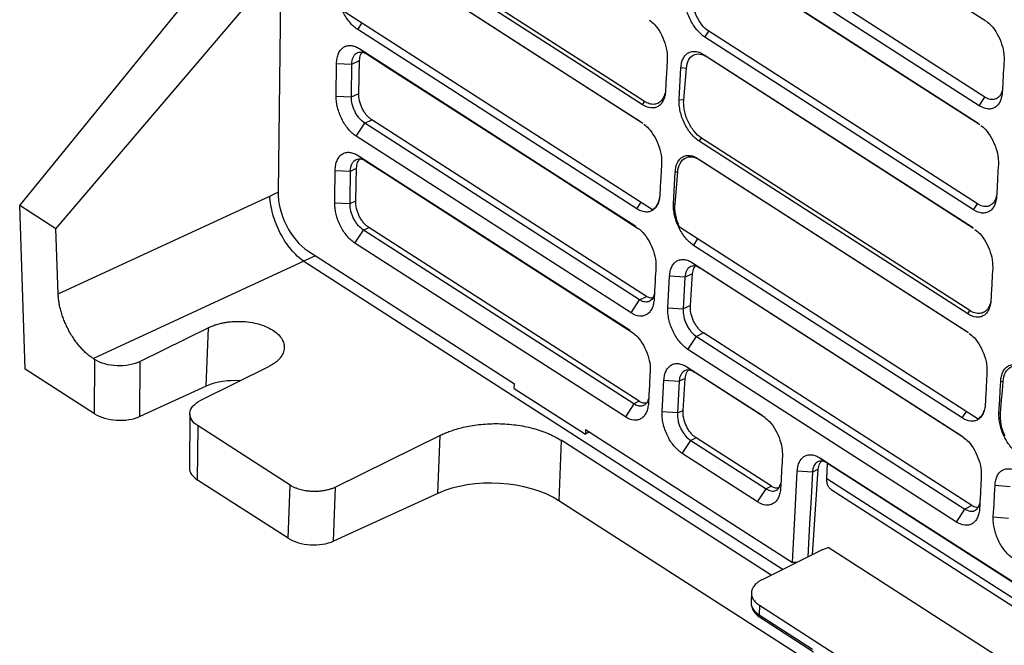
# Model space of a CAD drawing. Header units: millimetres. Extents: x -1111 to 1147, y -743 to 1146.
# Tile 67 of 203: x 641 to 732, y -680 to -622. Entities that reach past the tile are written whole.
import ezdxf

# ---------------------------------------------------------------- set-up
doc = ezdxf.new("R2010")
doc.units = ezdxf.units.MM

msp = doc.modelspace()

# ---------------------------------------------------------------- linework, layer by layer
at = {"color": 7, "linetype": 'Continuous', "lineweight": 25}
for p, q in [((665.162, -603.215), (664.711, -637.676)), ((706.057, -605.87), (730.723, -621.724)), ((730.626, -628.841), (705.579, -612.743)), ((640.613, -638.942), (660.68, -614.283)), ((730.102, -629.643), (705.055, -613.544)), ((704.966, -615.174), (730.013, -631.273)), ((705.389, -615.477), (730.149, -631.391)), ((643.99, -641.112), (664.666, -616.845)), ((670.829, -620.807), (699.645, -639.327)), ((704.525, -623.25), (704.887, -622.697)), ((729.572, -639.348), (704.525, -623.25)), ((729.934, -638.796), (704.887, -622.697)), ((672.326, -624.334), (673.027, -624.836)), ((704.436, -624.88), (729.483, -640.978)), ((704.436, -624.88), (704.721, -625.083)), ((704.721, -625.083), (729.575, -641.058)), ((670.129, -628.738), (670.169, -625.706)), ((670.168, -625.706), (671.593, -625.768)), ((671.553, -628.8), (671.593, -625.768)), ((671.593, -625.768), (672.319, -625.434)), ((672.233, -628.488), (672.319, -625.434)), ((702.123, -629.071), (702.285, -626.117)), ((702.797, -626.156), (702.285, -626.117)), ((702.549, -629.103), (702.797, -626.156)), ((670.129, -628.738), (671.553, -628.8)), ((671.553, -628.8), (672.233, -628.488)), ((730.102, -629.643), (730.626, -628.841)), ((698.688, -629.544), (698.887, -629.24)), ((702.123, -629.071), (702.549, -629.103)), ((672.007, -632.487), (672.801, -631.274)), ((672.801, -631.274), (673.447, -630.954)), ((698.423, -647.742), (672.801, -631.274)), ((699.069, -647.422), (673.447, -630.954)), ((697.629, -648.956), (672.007, -632.487)), ((703.995, -632.955), (704.194, -632.651)), ((729.241, -648.75), (704.194, -632.651)), ((729.043, -649.054), (703.995, -632.955)), ((672.196, -634.296), (672.897, -634.798)), ((671.463, -635.731), (672.036, -635.467)), ((671.95, -638.521), (672.036, -635.467)), ((703.906, -634.585), (728.954, -650.684)), ((703.906, -634.585), (704.052, -634.69)), ((704.052, -634.69), (729.1, -650.789)), ((670.038, -635.668), (671.463, -635.731)), ((701.594, -638.777), (701.755, -635.823)), ((701.733, -638.787), (701.981, -635.84)), ((701.981, -635.84), (701.755, -635.823)), ((644.201, -647.198), (663.947, -638.062)), ((663.947, -638.062), (664.498, -637.807)), ((643.99, -641.112), (640.613, -638.942)), ((641.115, -654.207), (640.613, -638.942)), ((669.999, -638.701), (671.423, -638.763)), ((671.423, -638.763), (671.95, -638.521)), ((701.594, -638.777), (701.733, -638.787)), ((729.572, -639.348), (729.934, -638.796)), ((702.158, -640.943), (729.999, -658.837)), ((644.201, -647.198), (643.99, -641.112)), ((671.876, -642.45), (672.671, -641.236)), ((672.671, -641.236), (673.166, -640.991)), ((697.893, -657.447), (672.671, -641.236)), ((698.389, -657.202), (673.166, -640.991)), ((697.099, -658.661), (671.876, -642.45)), ((728.513, -658.76), (703.466, -642.661)), ((667.491, -643.186), (686.764, -655.574)), ((667.101, -644.151), (647.483, -653.229)), ((667.652, -643.896), (667.101, -644.151)), ((703.377, -644.291), (728.424, -660.39)), ((703.377, -644.291), (704.078, -644.793)), ((701.064, -648.482), (701.225, -645.528)), ((702.647, -645.636), (701.225, -645.528)), ((702.647, -645.636), (703.374, -645.302)), ((703.167, -648.277), (703.374, -645.302)), ((728.65, -660.586), (704.078, -644.793)), ((702.647, -645.636), (702.486, -648.589)), ((697.629, -648.956), (698.423, -647.742)), ((698.423, -647.742), (699.069, -647.422)), ((703.167, -648.277), (702.486, -648.589)), ((701.064, -648.482), (702.486, -648.589)), ((729.043, -649.054), (729.241, -648.75)), ((658.22, -650.339), (651.86, -653.488)), ((658.005, -655.792), (658.22, -650.339)), ((704.376, -650.833), (703.73, -651.153)), ((729.423, -666.932), (704.376, -650.833)), ((728.954, -650.684), (729.1, -650.789)), ((702.936, -652.367), (703.73, -651.153)), ((703.73, -651.153), (728.777, -667.251)), ((727.983, -668.465), (702.936, -652.367)), ((647.483, -653.229), (647.625, -653.32)), ((647.583, -658.364), (647.625, -653.32)), ((651.817, -658.618), (651.86, -653.488)), ((647.583, -658.364), (641.115, -654.207)), ((657.499, -657.112), (663.858, -653.963)), ((702.847, -653.997), (709.868, -658.51)), ((702.847, -653.997), (703.548, -654.499)), ((710.094, -658.706), (703.548, -654.499)), ((686.741, -655.997), (686.764, -655.575)), ((700.534, -658.188), (700.696, -655.234)), ((700.695, -655.234), (702.117, -655.341)), ((702.117, -655.341), (701.956, -658.295)), ((702.692, -655.077), (702.117, -655.341)), ((702.484, -658.053), (702.692, -655.077)), ((732.109, -655.332), (732.336, -655.35)), ((658.005, -655.792), (651.817, -658.618)), ((686.741, -655.997), (693.375, -660.261)), ((697.893, -657.447), (697.099, -658.661)), ((698.389, -657.202), (697.893, -657.447)), ((730.669, -657.446), (730.663, -657.497)), ((656.489, -658.366), (656.447, -663.432)), ((701.956, -658.295), (700.534, -658.188)), ((701.956, -658.295), (702.484, -658.053)), ((731.948, -658.286), (732.088, -658.297)), ((657.202, -664.547), (657.244, -659.503)), ((665.845, -665.031), (657.244, -659.503)), ((693.398, -659.839), (693.375, -660.261)), ((693.743, -660.058), (693.375, -660.261)), ((693.398, -659.837), (712.676, -672.228)), ((679.815, -660.392), (670.079, -665.201)), ((679.615, -665.798), (679.815, -660.392)), ((691.104, -660.845), (690.896, -666.477)), ((710.691, -673.434), (691.104, -660.845)), ((702.406, -662.072), (703.201, -660.858)), ((703.696, -660.613), (703.201, -660.858)), ((703.201, -660.858), (710.222, -665.371)), ((710.717, -665.126), (703.696, -660.613)), ((709.428, -666.585), (702.406, -662.072)), ((715.262, -662.494), (745.78, -682.084)), ((715.964, -662.982), (715.262, -662.494)), ((715.887, -664.405), (715.964, -662.982)), ((715.964, -662.982), (745.942, -682.225)), ((714.547, -663.818), (713.136, -663.719)), ((715.096, -663.547), (714.547, -663.818)), ((714.548, -671.525), (715.096, -663.547)), ((665.662, -669.984), (657.202, -664.547)), ((715.887, -664.405), (746.403, -684.018)), ((665.662, -669.984), (665.845, -665.031)), ((669.892, -670.238), (670.079, -665.201)), ((709.428, -666.585), (710.222, -665.371)), ((710.717, -665.126), (710.222, -665.371)), ((716.29, -665.428), (746.825, -685.053)), ((731.58, -665.038), (733.001, -665.145)), ((679.615, -665.798), (669.892, -670.238)), ((715.061, -682.008), (690.896, -666.477)), ((727.983, -668.465), (728.777, -667.251)), ((729.423, -666.932), (728.777, -667.251)), ((731.418, -667.992), (732.84, -668.099)), ((715.527, -671.04), (709.864, -673.844)), ((715.527, -671.04), (716.007, -670.827)), ((746.481, -690.412), (716.007, -670.827)), ((713.103, -672.24), (712.676, -672.228)), ((708.856, -675.014), (708.831, -676.044)), ((709.609, -676.234), (709.588, -677.132)), ((709.609, -676.234), (736.145, -693.289)), ((709.588, -677.132), (714.558, -680.326)), ((709.692, -677.375), (714.661, -680.569))]:
    msp.add_line(p, q, dxfattribs=at)
at = {"color": 250, "linetype": 'Continuous', "lineweight": 25}
for p, q in [((672.137, -622.525), (672.541, -621.907)), ((664.498, -637.807), (664.711, -637.709)), ((698.158, -639.25), (698.563, -638.632)), ((703.466, -642.661), (703.87, -642.043)), ((668.201, -643.642), (667.652, -643.896)), ((667.101, -644.151), (711.804, -672.883)), ((728.513, -658.76), (728.917, -658.142))]:
    msp.add_line(p, q, dxfattribs=at)
at = {"color": 7, "linetype": 'Continuous', "lineweight": 25, "flags": 128}
for points in [[(698.887, -629.24), (696.962, -628.003), (689.262, -623.054), (680.864, -617.656), (672.466, -612.259)], [(698.688, -629.544), (696.763, -628.307), (689.063, -623.358), (680.665, -617.96), (672.267, -612.562)], [(672.456, -614.371), (674.316, -615.567), (681.756, -620.348), (689.195, -625.13), (698.599, -631.174)], [(672.602, -614.476), (674.462, -615.671), (681.902, -620.453), (689.341, -625.235), (694.122, -628.307), (698.745, -631.279)], [(698.158, -639.25), (696.234, -638.013), (688.534, -633.064), (680.335, -627.794), (672.137, -622.525)], [(672.326, -624.334), (674.186, -625.529), (681.625, -630.311), (689.847, -635.595), (698.07, -640.88)], [(673.027, -624.836), (674.887, -626.031), (682.327, -630.813), (690.549, -636.097), (698.295, -641.076)], [(672.196, -634.296), (674.056, -635.492), (681.495, -640.273), (689.518, -645.43), (697.54, -650.586)], [(672.897, -634.798), (674.757, -635.994), (682.197, -640.775), (690.219, -645.931), (697.765, -650.782)], [(669.999, -638.701), (670.015, -637.466), (670.027, -636.567), (670.038, -635.668)], [(671.423, -638.763), (671.439, -637.528), (671.451, -636.63), (671.463, -635.731)], [(731.948, -658.286), (732.014, -657.083), (732.062, -656.208), (732.109, -655.332)], [(732.088, -658.297), (732.189, -657.097), (732.262, -656.223), (732.336, -655.35)], [(712.676, -672.228), (712.709, -671.631), (712.773, -670.438), (712.838, -669.244), (712.967, -666.858), (713.136, -663.719)], [(714.547, -663.818), (714.418, -666.205), (714.289, -668.592), (714.118, -671.737)], [(731.418, -667.992), (731.484, -666.789), (731.532, -665.913), (731.58, -665.038)]]:
    msp.add_lwpolyline(points, dxfattribs=at)
at = {"color": 7, "linetype": 'Continuous', "lineweight": 25}
msp.add_arc((660.59, -662.039), 6.761, 85.20529, 112.48205, dxfattribs=at)
at = {"color": 250, "linetype": 'Continuous', "lineweight": 25}
msp.add_arc((709.851, -677.163), 0.265, 173.24417, 233.02789, dxfattribs=at)
at = {"color": 7, "linetype": 'Continuous', "lineweight": 25}
for centre, major_axis, ratio, start_param, end_param in [((667.706, -639.385), (-1.797, 4.128), 0.580351, 0.910309, 2.426411), ((649.827, -657.339), (2.999, -0.117), 0.545221, 3.888341, 5.459137), ((659.446, -663.522), (2.999, -0.117), 0.545221, 3.158255, 3.888341), ((684.918, -669.214), (7.994, -0.314), 0.545909, 0.747832, 2.317411), ((667.903, -668.957), (2.998, -0.118), 0.545909, 3.889425, 5.459003)]:
    msp.add_ellipse(centre, major_axis=major_axis, ratio=ratio, start_param=start_param, end_param=end_param, dxfattribs=at)
for points, knots in [([(672.137, -622.525), (672.008, -622.442), (671.881, -622.344), (671.634, -622.121), (671.513, -621.994), (671.281, -621.718), (671.173, -621.57), (670.968, -621.255), (670.872, -621.087), (670.7, -620.743), (670.624, -620.566), (670.49, -620.205), (670.433, -620.02), (670.3, -619.475), (670.255, -619.113), (670.259, -618.776)], [0, 0, 0, 0, 0.125, 0.125, 0.25, 0.25, 0.375, 0.375, 0.5, 0.5, 0.625, 0.625, 0.75, 0.75, 1, 1, 1, 1]), ([(704.525, -623.25), (704.391, -623.164), (704.261, -623.062), (704.006, -622.829), (703.88, -622.696), (703.643, -622.408), (703.532, -622.254), (703.323, -621.924), (703.225, -621.748), (703.053, -621.389), (702.977, -621.206), (702.846, -620.828), (702.793, -620.639), (702.71, -620.264), (702.681, -620.077), (702.648, -619.712), (702.644, -619.535), (702.653, -619.365)], [0, 0, 0, 0, 0.125, 0.125, 0.25, 0.25, 0.375, 0.375, 0.5, 0.5, 0.625, 0.625, 0.75, 0.75, 0.875, 0.875, 1, 1, 1, 1]), ([(704.887, -622.697), (704.664, -622.554), (704.446, -622.352), (704.052, -621.866), (703.876, -621.58), (703.596, -620.972), (703.49, -620.649), (703.363, -620.014), (703.342, -619.703), (703.364, -619.419)], [0, 0, 0, 0, 0.25, 0.25, 0.5, 0.5, 0.75, 0.75, 1, 1, 1, 1]), ([(699.355, -621.666), (699.505, -621.784), (699.881, -622.081), (700.394, -622.836), (700.813, -623.778), (701.007, -624.637), (701.005, -625.112), (701.004, -625.294)], [0, 0, 0, 0, 0.1559, 0.39181, 0.625151, 0.856744, 1, 1, 1, 1]), ([(730.769, -621.764), (730.919, -621.882), (731.295, -622.179), (731.808, -622.934), (732.227, -623.876), (732.421, -624.735), (732.419, -625.211), (732.418, -625.392)], [0, 0, 0, 0, 0.155878, 0.391745, 0.625145, 0.85672, 1, 1, 1, 1]), ([(670.169, -625.706), (670.171, -625.528), (670.187, -625.361), (670.247, -625.049), (670.291, -624.902), (670.404, -624.641), (670.473, -624.526), (670.633, -624.328), (670.726, -624.245), (670.926, -624.118), (671.036, -624.073), (671.271, -624.021), (671.394, -624.015), (671.65, -624.041), (671.784, -624.074), (672.053, -624.177), (672.189, -624.246), (672.326, -624.334)], [0, 0, 0, 0, 0.125, 0.125, 0.25, 0.25, 0.375, 0.375, 0.5, 0.5, 0.625, 0.625, 0.75, 0.75, 0.875, 0.875, 1, 1, 1, 1]), ([(671.593, -625.768), (671.6, -625.529), (671.642, -625.315), (671.754, -625.052), (671.8, -624.973), (671.906, -624.839), (671.965, -624.784), (672.164, -624.654), (672.323, -624.617), (672.661, -624.649), (672.845, -624.719), (673.027, -624.836)], [0, 0, 0, 0, 0.25, 0.25, 0.375, 0.375, 0.5, 0.5, 0.75, 0.75, 1, 1, 1, 1]), ([(672.319, -625.434), (672.335, -625.241), (672.361, -624.929), (672.5, -624.736), (672.552, -624.663)], [0, 0, 0, 0, 0.620309, 1, 1, 1, 1]), ([(701.004, -625.294), (700.982, -625.695), (700.96, -626.097), (700.939, -626.498), (700.923, -626.79), (700.907, -627.081), (700.891, -627.373), (700.875, -627.665), (700.859, -627.956), (700.843, -628.248)], [0, 0, 0, 0, 0.001427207, 0.001427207, 0.001427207, 0.00246467, 0.00246467, 0.00246467, 0.003502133, 0.003502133, 0.003502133, 0.003502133]), ([(702.285, -626.117), (702.294, -625.949), (702.316, -625.792), (702.386, -625.501), (702.434, -625.364), (702.552, -625.123), (702.622, -625.017), (702.784, -624.836), (702.877, -624.761), (703.075, -624.647), (703.182, -624.608), (703.412, -624.565), (703.533, -624.562), (703.781, -624.592), (703.91, -624.625), (704.172, -624.727), (704.304, -624.795), (704.436, -624.88)], [0, 0, 0, 0, 0.125, 0.125, 0.25, 0.25, 0.375, 0.375, 0.5, 0.5, 0.625, 0.625, 0.75, 0.75, 0.875, 0.875, 1, 1, 1, 1]), ([(702.797, -626.156), (702.82, -625.865), (702.889, -625.605), (703.109, -625.185), (703.258, -625.025), (703.614, -624.829), (703.821, -624.792), (704.26, -624.846), (704.492, -624.936), (704.721, -625.083)], [0, 0, 0, 0, 0.25, 0.25, 0.5, 0.5, 0.75, 0.75, 1, 1, 1, 1]), ([(732.418, -625.392), (732.396, -625.794), (732.374, -626.195), (732.352, -626.596), (732.336, -626.888), (732.32, -627.18), (732.305, -627.471), (732.289, -627.763), (732.273, -628.055), (732.257, -628.346)], [0, 0, 0, 0, 0.001427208, 0.001427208, 0.001427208, 0.002464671, 0.002464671, 0.002464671, 0.003502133, 0.003502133, 0.003502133, 0.003502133]), ([(732.27, -628.099), (732.27, -628.104), (732.256, -628.209), (732.197, -628.388), (732.09, -628.624), (731.946, -628.813), (731.773, -628.955), (731.576, -629.045), (731.357, -629.081), (731.124, -629.06), (730.877, -628.986), (730.711, -628.89), (730.626, -628.841)], [0, 0, 0, 0, 0.005194, 0.115244, 0.2252999, 0.3353599, 0.4454239, 0.5554915, 0.6655627, 0.7756381, 0.8863053, 1, 1, 1, 1]), ([(672.007, -632.487), (671.877, -632.404), (671.751, -632.307), (671.504, -632.083), (671.382, -631.956), (671.151, -631.681), (671.042, -631.533), (670.838, -631.218), (670.741, -631.049), (670.57, -630.705), (670.493, -630.529), (670.36, -630.167), (670.303, -629.982), (670.169, -629.438), (670.125, -629.075), (670.129, -628.738)], [0, 0, 0, 0, 0.125, 0.125, 0.25, 0.25, 0.375, 0.375, 0.5, 0.5, 0.625, 0.625, 0.75, 0.75, 1, 1, 1, 1]), ([(672.801, -631.274), (672.63, -631.164), (672.462, -631.013), (672.233, -630.744), (672.159, -630.646), (672.021, -630.439), (671.958, -630.33), (671.843, -630.104), (671.791, -629.986), (671.702, -629.748), (671.665, -629.629), (671.575, -629.266), (671.547, -629.024), (671.553, -628.8)], [0, 0, 0, 0, 0.25, 0.25, 0.375, 0.375, 0.5, 0.5, 0.625, 0.625, 0.75, 0.75, 1, 1, 1, 1]), ([(673.447, -630.954), (673.362, -630.899), (673.279, -630.835), (673.118, -630.689), (673.038, -630.606), (672.887, -630.426), (672.816, -630.329), (672.683, -630.122), (672.621, -630.012), (672.509, -629.785), (672.46, -629.669), (672.374, -629.431), (672.338, -629.309), (672.253, -628.95), (672.227, -628.71), (672.233, -628.488)], [0, 0, 0, 0, 0.125, 0.125, 0.25, 0.25, 0.375, 0.375, 0.5, 0.5, 0.625, 0.625, 0.75, 0.75, 1, 1, 1, 1]), ([(700.843, -628.248), (700.834, -628.418), (700.812, -628.577), (700.743, -628.874), (700.696, -629.013), (700.579, -629.261), (700.51, -629.37), (700.349, -629.558), (700.258, -629.637), (700.059, -629.758), (699.952, -629.8), (699.722, -629.849), (699.6, -629.855), (699.225, -629.817), (698.956, -629.716), (698.688, -629.544)], [0, 0, 0, 0, 0.125, 0.125, 0.25, 0.25, 0.375, 0.375, 0.5, 0.5, 0.625, 0.625, 0.75, 0.75, 1, 1, 1, 1]), ([(700.847, -628.175), (700.842, -628.226), (700.827, -628.378), (700.768, -628.607), (700.673, -628.858), (700.548, -629.072), (700.396, -629.248), (700.219, -629.383), (700.022, -629.472), (699.806, -629.516), (699.577, -629.513), (699.344, -629.463), (699.113, -629.374), (698.963, -629.285), (698.887, -629.24)], [0, 0, 0, 0, 0.043245, 0.131508, 0.219772, 0.30804, 0.396309, 0.48458, 0.572853, 0.661126, 0.749401, 0.837679, 0.918197, 1, 1, 1, 1]), ([(732.257, -628.346), (732.247, -628.516), (732.225, -628.675), (732.157, -628.972), (732.11, -629.111), (731.993, -629.359), (731.923, -629.468), (731.763, -629.656), (731.671, -629.735), (731.473, -629.856), (731.366, -629.899), (731.136, -629.948), (731.014, -629.954), (730.639, -629.915), (730.37, -629.815), (730.102, -629.643)], [0, 0, 0, 0, 0.125, 0.125, 0.25, 0.25, 0.375, 0.375, 0.5, 0.5, 0.625, 0.625, 0.75, 0.75, 1, 1, 1, 1]), ([(703.995, -632.955), (703.862, -632.869), (703.731, -632.768), (703.476, -632.535), (703.35, -632.402), (703.113, -632.114), (703.002, -631.959), (702.793, -631.629), (702.696, -631.453), (702.524, -631.095), (702.448, -630.911), (702.317, -630.534), (702.263, -630.344), (702.18, -629.97), (702.151, -629.783), (702.118, -629.417), (702.114, -629.241), (702.123, -629.071)], [0, 0, 0, 0, 0.125, 0.125, 0.25, 0.25, 0.375, 0.375, 0.5, 0.5, 0.625, 0.625, 0.75, 0.75, 0.875, 0.875, 1, 1, 1, 1]), ([(704.194, -632.651), (703.953, -632.496), (703.717, -632.278), (703.29, -631.75), (703.101, -631.442), (702.796, -630.782), (702.682, -630.433), (702.58, -629.917), (702.557, -629.746), (702.536, -629.416), (702.536, -629.256), (702.549, -629.103)], [0, 0, 0, 0, 0.25, 0.25, 0.5, 0.5, 0.75, 0.75, 0.875, 0.875, 1, 1, 1, 1]), ([(698.826, -631.371), (698.975, -631.49), (699.351, -631.787), (699.865, -632.542), (700.284, -633.483), (700.477, -634.342), (700.475, -634.818), (700.474, -635)], [0, 0, 0, 0, 0.15588, 0.39177, 0.625136, 0.856723, 1, 1, 1, 1]), ([(730.24, -631.47), (730.389, -631.588), (730.765, -631.885), (731.278, -632.64), (731.698, -633.581), (731.891, -634.441), (731.889, -634.916), (731.888, -635.098)], [0, 0, 0, 0, 0.155878, 0.391745, 0.625145, 0.85672, 1, 1, 1, 1]), ([(670.038, -635.668), (670.041, -635.49), (670.057, -635.324), (670.117, -635.011), (670.161, -634.865), (670.274, -634.604), (670.343, -634.489), (670.503, -634.29), (670.595, -634.207), (670.796, -634.081), (670.906, -634.036), (671.141, -633.984), (671.264, -633.978), (671.52, -634.004), (671.654, -634.037), (671.923, -634.139), (672.059, -634.208), (672.196, -634.296)], [0, 0, 0, 0, 0.125, 0.125, 0.25, 0.25, 0.375, 0.375, 0.5, 0.5, 0.625, 0.625, 0.75, 0.75, 0.875, 0.875, 1, 1, 1, 1]), ([(701.755, -635.823), (701.764, -635.655), (701.786, -635.498), (701.856, -635.206), (701.904, -635.07), (702.022, -634.828), (702.093, -634.723), (702.255, -634.542), (702.347, -634.466), (702.545, -634.353), (702.653, -634.314), (702.883, -634.271), (703.003, -634.268), (703.252, -634.298), (703.381, -634.331), (703.643, -634.433), (703.774, -634.5), (703.906, -634.585)], [0, 0, 0, 0, 0.125, 0.125, 0.25, 0.25, 0.375, 0.375, 0.5, 0.5, 0.625, 0.625, 0.75, 0.75, 0.875, 0.875, 1, 1, 1, 1]), ([(701.981, -635.84), (702.007, -635.527), (702.082, -635.249), (702.318, -634.799), (702.479, -634.627), (702.862, -634.416), (703.084, -634.377), (703.557, -634.435), (703.806, -634.532), (704.052, -634.69)], [0, 0, 0, 0, 0.25, 0.25, 0.5, 0.5, 0.75, 0.75, 1, 1, 1, 1]), ([(671.463, -635.731), (671.469, -635.492), (671.512, -635.277), (671.624, -635.015), (671.67, -634.935), (671.776, -634.802), (671.835, -634.747), (672.034, -634.616), (672.193, -634.58), (672.531, -634.612), (672.715, -634.681), (672.897, -634.798)], [0, 0, 0, 0, 0.25, 0.25, 0.375, 0.375, 0.5, 0.5, 0.75, 0.75, 1, 1, 1, 1]), ([(672.036, -635.467), (672.054, -635.275), (672.085, -634.929), (672.244, -634.714), (672.315, -634.619)], [0, 0, 0, 0, 0.554126, 1, 1, 1, 1]), ([(700.474, -635), (700.453, -635.401), (700.431, -635.802), (700.409, -636.204), (700.393, -636.495), (700.377, -636.787), (700.361, -637.079), (700.345, -637.37), (700.329, -637.662), (700.313, -637.954)], [0, 0, 0, 0, 0.001427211, 0.001427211, 0.001427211, 0.002464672, 0.002464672, 0.002464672, 0.003502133, 0.003502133, 0.003502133, 0.003502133]), ([(731.888, -635.098), (731.866, -635.499), (731.845, -635.901), (731.823, -636.302), (731.807, -636.594), (731.791, -636.885), (731.775, -637.177), (731.759, -637.469), (731.743, -637.76), (731.727, -638.052)], [0, 0, 0, 0, 0.001427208, 0.001427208, 0.001427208, 0.002464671, 0.002464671, 0.002464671, 0.003502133, 0.003502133, 0.003502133, 0.003502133]), ([(667.101, -644.151), (666.698, -643.874), (666.296, -643.497), (665.55, -642.597), (665.206, -642.074), (664.627, -640.955), (664.391, -640.36), (664.06, -639.181), (663.965, -638.598), (663.947, -638.062)], [0, 0, 0, 0, 0.25, 0.25, 0.5, 0.5, 0.75, 0.75, 1, 1, 1, 1]), ([(700.313, -637.954), (700.304, -638.124), (700.282, -638.283), (700.213, -638.579), (700.166, -638.718), (700.049, -638.967), (699.98, -639.076), (699.82, -639.264), (699.728, -639.343), (699.53, -639.463), (699.423, -639.506), (699.193, -639.555), (699.07, -639.561), (698.695, -639.523), (698.426, -639.422), (698.158, -639.25)], [0, 0, 0, 0, 0.125, 0.125, 0.25, 0.25, 0.375, 0.375, 0.5, 0.5, 0.625, 0.625, 0.75, 0.75, 1, 1, 1, 1]), ([(700.302, -638.027), (700.292, -638.116), (700.269, -638.343), (700.171, -638.66), (700.025, -638.952), (699.848, -639.178), (699.713, -639.277), (699.645, -639.327)], [0, 0, 0, 0, 0.148349, 0.380344, 0.610683, 0.80339, 1, 1, 1, 1]), ([(731.727, -638.052), (731.718, -638.222), (731.696, -638.381), (731.627, -638.678), (731.58, -638.817), (731.463, -639.065), (731.394, -639.174), (731.234, -639.362), (731.142, -639.441), (730.943, -639.562), (730.836, -639.604), (730.606, -639.653), (730.484, -639.659), (730.109, -639.621), (729.84, -639.52), (729.572, -639.348)], [0, 0, 0, 0, 0.125, 0.125, 0.25, 0.25, 0.375, 0.375, 0.5, 0.5, 0.625, 0.625, 0.75, 0.75, 1, 1, 1, 1]), ([(731.735, -637.903), (731.733, -637.926), (731.719, -638.052), (731.66, -638.252), (731.56, -638.496), (731.426, -638.699), (731.265, -638.86), (731.078, -638.974), (730.871, -639.04), (730.647, -639.055), (730.413, -639.018), (730.173, -638.936), (730.014, -638.843), (729.934, -638.796)], [0, 0, 0, 0, 0.023122, 0.121303, 0.219487, 0.317674, 0.415864, 0.514056, 0.61225, 0.710447, 0.808647, 0.90333, 1, 1, 1, 1]), ([(671.876, -642.45), (671.747, -642.367), (671.621, -642.269), (671.374, -642.046), (671.252, -641.919), (671.021, -641.643), (670.912, -641.495), (670.708, -641.18), (670.611, -641.012), (670.44, -640.668), (670.363, -640.491), (670.23, -640.129), (670.173, -639.945), (670.039, -639.4), (669.994, -639.037), (669.999, -638.701)], [0, 0, 0, 0, 0.125, 0.125, 0.25, 0.25, 0.375, 0.375, 0.5, 0.5, 0.625, 0.625, 0.75, 0.75, 1, 1, 1, 1]), ([(672.671, -641.236), (672.5, -641.126), (672.332, -640.976), (672.102, -640.707), (672.028, -640.608), (671.891, -640.401), (671.828, -640.293), (671.713, -640.067), (671.661, -639.948), (671.572, -639.711), (671.535, -639.591), (671.445, -639.229), (671.417, -638.987), (671.423, -638.763)], [0, 0, 0, 0, 0.25, 0.25, 0.375, 0.375, 0.5, 0.5, 0.625, 0.625, 0.75, 0.75, 1, 1, 1, 1]), ([(673.166, -640.991), (673.081, -640.936), (672.998, -640.872), (672.836, -640.726), (672.757, -640.643), (672.606, -640.462), (672.534, -640.365), (672.401, -640.158), (672.338, -640.047), (672.227, -639.82), (672.178, -639.704), (672.092, -639.466), (672.055, -639.344), (671.97, -638.984), (671.944, -638.743), (671.95, -638.521)], [0, 0, 0, 0, 0.125, 0.125, 0.25, 0.25, 0.375, 0.375, 0.5, 0.5, 0.625, 0.625, 0.75, 0.75, 1, 1, 1, 1]), ([(703.466, -642.661), (703.332, -642.575), (703.201, -642.473), (702.946, -642.241), (702.821, -642.108), (702.584, -641.82), (702.472, -641.665), (702.263, -641.335), (702.166, -641.159), (701.994, -640.801), (701.918, -640.617), (701.787, -640.239), (701.733, -640.05), (701.651, -639.676), (701.621, -639.488), (701.588, -639.123), (701.584, -638.947), (701.594, -638.777)], [0, 0, 0, 0, 0.125, 0.125, 0.25, 0.25, 0.375, 0.375, 0.5, 0.5, 0.625, 0.625, 0.75, 0.75, 0.875, 0.875, 1, 1, 1, 1]), ([(702.158, -640.943), (701.996, -640.589), (701.874, -640.214), (701.729, -639.476), (701.706, -639.116), (701.733, -638.787)], [0, 0, 0, 0, 0.5, 0.5, 1, 1, 1, 1]), ([(698.296, -641.077), (698.446, -641.195), (698.822, -641.492), (699.335, -642.247), (699.754, -643.189), (699.948, -644.048), (699.945, -644.524), (699.945, -644.705)], [0, 0, 0, 0, 0.155874, 0.391751, 0.625138, 0.856719, 1, 1, 1, 1]), ([(729.71, -641.175), (729.859, -641.294), (730.235, -641.591), (730.749, -642.346), (731.168, -643.287), (731.361, -644.146), (731.359, -644.622), (731.359, -644.804)], [0, 0, 0, 0, 0.155878, 0.391745, 0.625145, 0.85672, 1, 1, 1, 1]), ([(701.225, -645.528), (701.234, -645.36), (701.257, -645.204), (701.326, -644.912), (701.374, -644.776), (701.493, -644.534), (701.563, -644.428), (701.725, -644.247), (701.817, -644.172), (702.016, -644.059), (702.123, -644.019), (702.353, -643.976), (702.474, -643.974), (702.722, -644.003), (702.851, -644.036), (703.113, -644.138), (703.245, -644.206), (703.377, -644.291)], [0, 0, 0, 0, 0.125, 0.125, 0.25, 0.25, 0.375, 0.375, 0.5, 0.5, 0.625, 0.625, 0.75, 0.75, 0.875, 0.875, 1, 1, 1, 1]), ([(704.078, -644.793), (703.901, -644.679), (703.728, -644.612), (703.478, -644.583), (703.399, -644.585), (703.248, -644.615), (703.176, -644.642), (703.045, -644.72), (702.985, -644.769), (702.877, -644.892), (702.83, -644.965), (702.712, -645.208), (702.663, -645.409), (702.647, -645.636)], [0, 0, 0, 0, 0.25, 0.25, 0.375, 0.375, 0.5, 0.5, 0.625, 0.625, 0.75, 0.75, 1, 1, 1, 1]), ([(703.374, -645.302), (703.397, -645.113), (703.432, -644.829), (703.569, -644.661), (703.615, -644.605)], [0, 0, 0, 0, 0.665092, 1, 1, 1, 1]), ([(699.945, -644.705), (699.923, -645.107), (699.901, -645.508), (699.879, -645.909), (699.863, -646.201), (699.847, -646.493), (699.831, -646.784), (699.815, -647.076), (699.799, -647.368), (699.783, -647.659)], [0, 0, 0, 0, 0.001427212, 0.001427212, 0.001427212, 0.002464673, 0.002464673, 0.002464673, 0.003502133, 0.003502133, 0.003502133, 0.003502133]), ([(731.359, -644.804), (731.337, -645.205), (731.315, -645.606), (731.293, -646.008), (731.277, -646.299), (731.261, -646.591), (731.245, -646.883), (731.229, -647.174), (731.213, -647.466), (731.197, -647.758)], [0, 0, 0, 0, 0.001427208, 0.001427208, 0.001427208, 0.002464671, 0.002464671, 0.002464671, 0.003502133, 0.003502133, 0.003502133, 0.003502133]), ([(647.483, -653.229), (647.432, -653.195), (647.33, -653.128), (647.179, -653.018), (647.029, -652.9), (646.881, -652.775), (646.733, -652.642), (646.588, -652.501), (646.443, -652.352), (646.247, -652.139), (646.004, -651.849), (645.722, -651.468), (645.455, -651.063), (645.207, -650.635), (644.981, -650.192), (644.782, -649.742), (644.61, -649.288), (644.47, -648.844), (644.36, -648.413), (644.278, -647.997), (644.222, -647.59), (644.208, -647.329), (644.201, -647.198)], [0, 0, 0, 0, 0.030316, 0.060445, 0.090448, 0.120391, 0.150335, 0.180344, 0.210482, 0.24081, 0.304976, 0.369206, 0.434628, 0.500116, 0.565531, 0.631012, 0.695158, 0.759368, 0.819769, 0.87967, 0.939578, 1, 1, 1, 1]), ([(699.808, -647.203), (699.757, -647.358), (699.652, -647.672), (699.333, -647.925), (698.998, -647.967), (698.687, -647.891), (698.518, -647.795), (698.423, -647.742)], [0, 0, 0, 0, 0.23814, 0.482009, 0.725774, 0.846333, 1, 1, 1, 1]), ([(699.783, -647.659), (699.774, -647.829), (699.752, -647.988), (699.684, -648.285), (699.637, -648.424), (699.52, -648.672), (699.45, -648.781), (699.29, -648.969), (699.198, -649.048), (699, -649.169), (698.893, -649.212), (698.663, -649.261), (698.541, -649.267), (698.166, -649.228), (697.896, -649.127), (697.629, -648.956)], [0, 0, 0, 0, 0.125, 0.125, 0.25, 0.25, 0.375, 0.375, 0.5, 0.5, 0.625, 0.625, 0.75, 0.75, 1, 1, 1, 1]), ([(699.641, -647.599), (699.549, -647.598), (699.365, -647.596), (699.168, -647.48), (699.069, -647.422)], [0, 0, 0, 0, 0.499336, 1, 1, 1, 1]), ([(704.376, -650.833), (704.288, -650.777), (704.203, -650.71), (704.036, -650.558), (703.954, -650.471), (703.799, -650.282), (703.727, -650.181), (703.591, -649.964), (703.527, -649.849), (703.36, -649.495), (703.274, -649.242), (703.171, -648.747), (703.151, -648.502), (703.167, -648.277)], [0, 0, 0, 0, 0.125, 0.125, 0.25, 0.25, 0.375, 0.375, 0.5, 0.5, 0.75, 0.75, 1, 1, 1, 1]), ([(731.197, -647.758), (731.188, -647.928), (731.166, -648.087), (731.098, -648.383), (731.051, -648.522), (730.933, -648.771), (730.864, -648.88), (730.704, -649.068), (730.612, -649.147), (730.414, -649.267), (730.307, -649.31), (730.077, -649.359), (729.955, -649.365), (729.58, -649.327), (729.31, -649.226), (729.043, -649.054)], [0, 0, 0, 0, 0.125, 0.125, 0.25, 0.25, 0.375, 0.375, 0.5, 0.5, 0.625, 0.625, 0.75, 0.75, 1, 1, 1, 1]), ([(731.201, -647.685), (731.196, -647.735), (731.182, -647.887), (731.123, -648.116), (731.028, -648.366), (730.903, -648.58), (730.752, -648.757), (730.576, -648.891), (730.378, -648.981), (730.163, -649.026), (729.935, -649.023), (729.702, -648.973), (729.469, -648.885), (729.318, -648.795), (729.241, -648.75)], [0, 0, 0, 0, 0.043031, 0.131154, 0.219278, 0.307405, 0.395534, 0.483664, 0.571796, 0.659929, 0.748064, 0.836201, 0.91744, 1, 1, 1, 1]), ([(702.936, -652.367), (702.802, -652.281), (702.672, -652.179), (702.417, -651.946), (702.291, -651.813), (702.054, -651.525), (701.942, -651.371), (701.734, -651.041), (701.636, -650.865), (701.464, -650.506), (701.388, -650.323), (701.257, -649.945), (701.204, -649.756), (701.121, -649.381), (701.092, -649.194), (701.058, -648.829), (701.055, -648.652), (701.064, -648.482)], [0, 0, 0, 0, 0.125, 0.125, 0.25, 0.25, 0.375, 0.375, 0.5, 0.5, 0.625, 0.625, 0.75, 0.75, 0.875, 0.875, 1, 1, 1, 1]), ([(702.486, -648.589), (702.47, -648.816), (702.491, -649.062), (702.573, -649.434), (702.609, -649.561), (702.697, -649.809), (702.748, -649.93), (702.864, -650.166), (702.929, -650.282), (703.068, -650.498), (703.143, -650.6), (703.382, -650.885), (703.553, -651.039), (703.73, -651.153)], [0, 0, 0, 0, 0.25, 0.25, 0.375, 0.375, 0.5, 0.5, 0.625, 0.625, 0.75, 0.75, 1, 1, 1, 1]), ([(658.22, -650.339), (658.274, -650.313), (658.383, -650.26), (658.555, -650.188), (658.733, -650.12), (658.916, -650.058), (659.105, -650.001), (659.299, -649.95), (659.562, -649.889), (659.897, -649.828), (660.314, -649.777), (660.747, -649.75), (661.346, -649.748), (662.101, -649.813), (662.96, -649.999), (663.72, -650.28), (664.331, -650.626), (664.793, -651.013), (665.098, -651.417), (665.269, -651.832), (665.311, -652.262), (665.212, -652.71), (664.987, -653.088), (664.725, -653.376), (664.506, -653.565), (664.288, -653.72), (664.083, -653.847), (663.933, -653.925), (663.858, -653.963)], [0, 0, 0, 0, 0.016246, 0.032389, 0.048471, 0.064533, 0.080617, 0.096766, 0.11302, 0.144506, 0.176028, 0.20916, 0.242328, 0.310564, 0.379319, 0.44702, 0.512232, 0.571622, 0.631054, 0.685382, 0.739752, 0.801915, 0.864123, 0.897676, 0.93127, 0.954191, 0.977061, 1, 1, 1, 1]), ([(697.766, -650.783), (697.916, -650.901), (698.292, -651.198), (698.805, -651.953), (699.224, -652.894), (699.418, -653.754), (699.416, -654.229), (699.415, -654.411)], [0, 0, 0, 0, 0.155879, 0.391755, 0.625144, 0.856731, 1, 1, 1, 1]), ([(729.18, -650.881), (729.33, -650.999), (729.706, -651.297), (730.219, -652.051), (730.638, -652.993), (730.832, -653.852), (730.83, -654.328), (730.829, -654.509)], [0, 0, 0, 0, 0.155879, 0.391745, 0.625145, 0.85672, 1, 1, 1, 1]), ([(651.86, -653.488), (651.566, -653.633), (651.22, -653.745), (650.478, -653.886), (650.082, -653.915), (649.298, -653.884), (648.911, -653.824), (648.204, -653.626), (647.885, -653.488), (647.625, -653.32)], [0, 0, 0, 0, 0.25, 0.25, 0.5, 0.5, 0.75, 0.75, 1, 1, 1, 1]), ([(700.696, -655.234), (700.705, -655.066), (700.727, -654.909), (700.797, -654.618), (700.845, -654.481), (700.963, -654.24), (701.033, -654.134), (701.195, -653.953), (701.287, -653.878), (701.486, -653.764), (701.593, -653.725), (701.823, -653.682), (701.944, -653.679), (702.192, -653.709), (702.321, -653.742), (702.583, -653.844), (702.715, -653.912), (702.847, -653.997)], [0, 0, 0, 0, 0.125, 0.125, 0.25, 0.25, 0.375, 0.375, 0.5, 0.5, 0.625, 0.625, 0.75, 0.75, 0.875, 0.875, 1, 1, 1, 1]), ([(732.109, -655.332), (732.119, -655.164), (732.141, -655.008), (732.21, -654.716), (732.258, -654.58), (732.377, -654.338), (732.447, -654.232), (732.609, -654.051), (732.701, -653.976), (732.9, -653.863), (733.007, -653.823), (733.237, -653.78), (733.358, -653.778), (733.606, -653.807), (733.735, -653.841), (733.997, -653.942), (734.129, -654.01), (734.261, -654.095)], [0, 0, 0, 0, 0.125, 0.125, 0.25, 0.25, 0.375, 0.375, 0.5, 0.5, 0.625, 0.625, 0.75, 0.75, 0.875, 0.875, 1, 1, 1, 1]), ([(699.415, -654.411), (699.393, -654.812), (699.371, -655.214), (699.349, -655.615), (699.334, -655.907), (699.318, -656.198), (699.302, -656.49), (699.286, -656.782), (699.27, -657.073), (699.254, -657.365)], [0, 0, 0, 0, 0.001427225, 0.001427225, 0.001427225, 0.002464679, 0.002464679, 0.002464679, 0.003502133, 0.003502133, 0.003502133, 0.003502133]), ([(703.548, -654.499), (703.372, -654.385), (703.198, -654.318), (702.949, -654.289), (702.87, -654.291), (702.719, -654.32), (702.646, -654.348), (702.515, -654.425), (702.455, -654.475), (702.348, -654.598), (702.3, -654.67), (702.182, -654.914), (702.133, -655.115), (702.117, -655.341)], [0, 0, 0, 0, 0.25, 0.25, 0.375, 0.375, 0.5, 0.5, 0.625, 0.625, 0.75, 0.75, 1, 1, 1, 1]), ([(702.692, -655.077), (702.716, -654.89), (702.758, -654.574), (702.916, -654.388), (702.98, -654.312)], [0, 0, 0, 0, 0.591917, 1, 1, 1, 1]), ([(730.829, -654.509), (730.807, -654.911), (730.785, -655.312), (730.763, -655.713), (730.747, -656.005), (730.731, -656.297), (730.715, -656.588), (730.699, -656.88), (730.684, -657.172), (730.668, -657.463)], [0, 0, 0, 0, 0.001427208, 0.001427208, 0.001427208, 0.002464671, 0.002464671, 0.002464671, 0.003502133, 0.003502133, 0.003502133, 0.003502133]), ([(732.336, -655.35), (732.362, -655.037), (732.437, -654.759), (732.673, -654.309), (732.834, -654.137), (733.217, -653.926), (733.439, -653.886), (733.911, -653.944), (734.161, -654.042), (734.407, -654.2)], [0, 0, 0, 0, 0.25, 0.25, 0.5, 0.5, 0.75, 0.75, 1, 1, 1, 1]), ([(657.244, -659.503), (656.984, -659.335), (656.782, -659.139), (656.525, -658.718), (656.471, -658.494), (656.518, -658.051), (656.619, -657.833), (656.963, -657.436), (657.205, -657.258), (657.499, -657.112)], [0, 0, 0, 0, 0.25, 0.25, 0.5, 0.5, 0.75, 0.75, 1, 1, 1, 1]), ([(699.254, -657.365), (699.245, -657.535), (699.222, -657.694), (699.154, -657.991), (699.107, -658.13), (698.99, -658.378), (698.921, -658.487), (698.76, -658.675), (698.668, -658.754), (698.47, -658.875), (698.363, -658.917), (698.133, -658.966), (698.011, -658.972), (697.636, -658.934), (697.367, -658.833), (697.099, -658.661)], [0, 0, 0, 0, 0.125, 0.125, 0.25, 0.25, 0.375, 0.375, 0.5, 0.5, 0.625, 0.625, 0.75, 0.75, 1, 1, 1, 1]), ([(699.279, -656.909), (699.227, -657.064), (699.122, -657.377), (698.803, -657.63), (698.401, -657.682), (698.08, -657.564), (697.912, -657.459), (697.893, -657.447)], [0, 0, 0, 0, 0.238172, 0.482206, 0.726126, 0.97003, 1, 1, 1, 1]), ([(699.038, -657.388), (698.921, -657.388), (698.712, -657.388), (698.487, -657.259), (698.389, -657.202)], [0, 0, 0, 0, 0.559076, 1, 1, 1, 1]), ([(730.668, -657.463), (730.658, -657.633), (730.636, -657.792), (730.568, -658.089), (730.521, -658.228), (730.404, -658.476), (730.334, -658.586), (730.174, -658.773), (730.082, -658.853), (729.884, -658.973), (729.777, -659.016), (729.547, -659.065), (729.425, -659.071), (729.05, -659.032), (728.78, -658.932), (728.513, -658.76)], [0, 0, 0, 0, 0.125, 0.125, 0.25, 0.25, 0.375, 0.375, 0.5, 0.5, 0.625, 0.625, 0.75, 0.75, 1, 1, 1, 1]), ([(702.406, -662.072), (702.273, -661.986), (702.142, -661.885), (701.887, -661.652), (701.761, -661.519), (701.524, -661.231), (701.413, -661.076), (701.204, -660.746), (701.107, -660.57), (700.934, -660.212), (700.859, -660.028), (700.727, -659.651), (700.674, -659.461), (700.591, -659.087), (700.562, -658.9), (700.529, -658.534), (700.525, -658.358), (700.534, -658.188)], [0, 0, 0, 0, 0.125, 0.125, 0.25, 0.25, 0.375, 0.375, 0.5, 0.5, 0.625, 0.625, 0.75, 0.75, 0.875, 0.875, 1, 1, 1, 1]), ([(701.956, -658.295), (701.94, -658.521), (701.961, -658.768), (702.043, -659.14), (702.08, -659.267), (702.167, -659.514), (702.218, -659.635), (702.334, -659.872), (702.399, -659.988), (702.539, -660.204), (702.613, -660.305), (702.852, -660.59), (703.024, -660.745), (703.201, -660.858)], [0, 0, 0, 0, 0.25, 0.25, 0.375, 0.375, 0.5, 0.5, 0.625, 0.625, 0.75, 0.75, 1, 1, 1, 1]), ([(703.696, -660.613), (703.608, -660.557), (703.522, -660.49), (703.355, -660.337), (703.273, -660.25), (703.118, -660.061), (703.045, -659.96), (702.909, -659.743), (702.846, -659.627), (702.678, -659.273), (702.592, -659.019), (702.488, -658.524), (702.468, -658.278), (702.484, -658.053)], [0, 0, 0, 0, 0.125, 0.125, 0.25, 0.25, 0.375, 0.375, 0.5, 0.5, 0.75, 0.75, 1, 1, 1, 1]), ([(730.536, -658.099), (730.522, -658.143), (730.479, -658.274), (730.376, -658.457), (730.219, -658.673), (730.079, -658.777), (729.999, -658.837)], [0, 0, 0, 0, 0.131581, 0.389888, 0.648199, 1, 1, 1, 1]), ([(733.82, -662.171), (733.686, -662.085), (733.556, -661.983), (733.301, -661.75), (733.175, -661.617), (732.938, -661.329), (732.827, -661.175), (732.618, -660.845), (732.52, -660.669), (732.348, -660.311), (732.272, -660.127), (732.141, -659.749), (732.088, -659.56), (732.005, -659.185), (731.976, -658.998), (731.943, -658.633), (731.939, -658.456), (731.948, -658.286)], [0, 0, 0, 0, 0.125, 0.125, 0.25, 0.25, 0.375, 0.375, 0.5, 0.5, 0.625, 0.625, 0.75, 0.75, 0.875, 0.875, 1, 1, 1, 1]), ([(732.513, -660.452), (732.35, -660.098), (732.229, -659.723), (732.084, -658.987), (732.06, -658.626), (732.088, -658.297)], [0, 0, 0, 0, 0.5, 0.5, 1, 1, 1, 1]), ([(679.815, -660.392), (679.882, -660.36), (680.015, -660.295), (680.223, -660.203), (680.435, -660.115), (680.652, -660.031), (681.001, -659.905), (681.496, -659.75), (682.167, -659.583), (682.879, -659.449), (683.902, -659.316), (685.258, -659.258), (686.634, -659.36), (687.712, -659.539), (688.493, -659.722), (689.234, -659.948), (689.846, -660.183), (690.342, -660.412), (690.739, -660.62), (690.983, -660.77), (691.104, -660.845)], [0, 0, 0, 0, 0.021122, 0.042213, 0.063296, 0.084394, 0.10553, 0.162718, 0.219949, 0.281152, 0.342399, 0.471126, 0.604007, 0.671215, 0.738468, 0.804899, 0.871374, 0.914272, 0.957082, 1, 1, 1, 1]), ([(710.095, -658.707), (710.245, -658.825), (710.621, -659.122), (711.134, -659.877), (711.553, -660.819), (711.747, -661.678), (711.744, -662.153), (711.744, -662.335)], [0, 0, 0, 0, 0.155907, 0.391778, 0.625139, 0.85682, 1, 1, 1, 1]), ([(728.65, -660.587), (728.8, -660.705), (729.176, -661.002), (729.689, -661.757), (730.108, -662.698), (730.302, -663.558), (730.3, -664.033), (730.299, -664.215)], [0, 0, 0, 0, 0.155878, 0.391745, 0.625145, 0.85672, 1, 1, 1, 1]), ([(711.744, -662.335), (711.722, -662.736), (711.7, -663.138), (711.678, -663.539), (711.662, -663.831), (711.646, -664.122), (711.63, -664.414), (711.614, -664.706), (711.598, -664.997), (711.582, -665.289)], [0, 0, 0, 0, 0.001427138, 0.001427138, 0.001427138, 0.002464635, 0.002464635, 0.002464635, 0.003502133, 0.003502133, 0.003502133, 0.003502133]), ([(713.136, -663.719), (713.145, -663.553), (713.167, -663.398), (713.236, -663.11), (713.283, -662.975), (713.4, -662.736), (713.47, -662.631), (713.63, -662.452), (713.721, -662.378), (713.917, -662.266), (714.023, -662.227), (714.25, -662.184), (714.369, -662.181), (714.615, -662.21), (714.742, -662.243), (715.001, -662.343), (715.131, -662.41), (715.262, -662.494)], [0, 0, 0, 0, 0.125, 0.125, 0.25, 0.25, 0.375, 0.375, 0.5, 0.5, 0.625, 0.625, 0.75, 0.75, 0.875, 0.875, 1, 1, 1, 1]), ([(715.964, -662.982), (715.79, -662.87), (715.616, -662.802), (715.288, -662.764), (715.135, -662.795), (714.874, -662.949), (714.766, -663.073), (714.61, -663.396), (714.562, -663.596), (714.547, -663.818)], [0, 0, 0, 0, 0.25, 0.25, 0.5, 0.5, 0.75, 0.75, 1, 1, 1, 1]), ([(715.096, -663.547), (715.12, -663.361), (715.161, -663.043), (715.32, -662.857), (715.386, -662.779)], [0, 0, 0, 0, 0.583051, 1, 1, 1, 1]), ([(731.58, -665.038), (731.589, -664.87), (731.611, -664.713), (731.681, -664.422), (731.729, -664.285), (731.847, -664.044), (731.917, -663.938), (732.079, -663.757), (732.172, -663.682), (732.37, -663.568), (732.477, -663.529), (732.707, -663.486), (732.828, -663.483), (733.076, -663.513), (733.205, -663.546), (733.467, -663.648), (733.599, -663.716), (733.731, -663.801)], [0, 0, 0, 0, 0.125, 0.125, 0.25, 0.25, 0.375, 0.375, 0.5, 0.5, 0.625, 0.625, 0.75, 0.75, 0.875, 0.875, 1, 1, 1, 1]), ([(710.222, -665.371), (710.387, -665.455), (710.704, -665.615), (711.12, -665.557), (711.445, -665.311), (711.553, -664.997), (711.607, -664.841)], [0, 0, 0, 0, 0.266888, 0.51182, 0.75663, 1, 1, 1, 1]), ([(716.382, -665.484), (716.357, -665.469), (716.305, -665.44), (716.194, -665.355), (716.062, -665.208), (715.961, -664.998), (715.906, -664.793), (715.882, -664.606), (715.885, -664.472), (715.887, -664.405)], [0, 0, 0, 0, 0.077762, 0.156074, 0.372409, 0.589022, 0.726294, 0.862613, 1, 1, 1, 1]), ([(730.299, -664.215), (730.277, -664.616), (730.255, -665.018), (730.234, -665.419), (730.218, -665.711), (730.202, -666.002), (730.186, -666.294), (730.17, -666.586), (730.154, -666.877), (730.138, -667.169)], [0, 0, 0, 0, 0.001427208, 0.001427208, 0.001427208, 0.002464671, 0.002464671, 0.002464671, 0.003502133, 0.003502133, 0.003502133, 0.003502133]), ([(670.079, -665.201), (670.033, -665.223), (669.941, -665.267), (669.793, -665.326), (669.639, -665.382), (669.476, -665.433), (669.307, -665.478), (669.131, -665.517), (668.949, -665.55), (668.762, -665.577), (668.57, -665.597), (668.375, -665.61), (668.176, -665.616), (667.975, -665.614), (667.775, -665.605), (667.569, -665.587), (667.352, -665.56), (667.117, -665.52), (666.869, -665.463), (666.611, -665.389), (666.348, -665.293), (666.085, -665.175), (665.927, -665.08), (665.845, -665.031)], [0, 0, 0, 0, 0.038346, 0.07708, 0.116201, 0.15571, 0.195606, 0.23589, 0.276563, 0.317623, 0.359072, 0.40091, 0.443136, 0.48575, 0.528754, 0.571119, 0.618212, 0.670031, 0.726575, 0.787846, 0.85384, 0.924559, 1, 1, 1, 1]), ([(711.582, -665.289), (711.573, -665.459), (711.551, -665.618), (711.483, -665.915), (711.436, -666.054), (711.319, -666.302), (711.249, -666.411), (711.089, -666.599), (710.997, -666.678), (710.799, -666.799), (710.692, -666.841), (710.462, -666.89), (710.34, -666.896), (709.965, -666.858), (709.695, -666.757), (709.428, -666.585)], [0, 0, 0, 0, 0.125, 0.125, 0.25, 0.25, 0.375, 0.375, 0.5, 0.5, 0.625, 0.625, 0.75, 0.75, 1, 1, 1, 1]), ([(711.369, -665.312), (711.251, -665.312), (711.041, -665.313), (710.816, -665.183), (710.717, -665.126)], [0, 0, 0, 0, 0.561238, 1, 1, 1, 1]), ([(730.138, -667.169), (730.129, -667.339), (730.107, -667.498), (730.038, -667.795), (729.991, -667.934), (729.874, -668.182), (729.805, -668.291), (729.644, -668.479), (729.553, -668.558), (729.354, -668.679), (729.247, -668.721), (729.017, -668.771), (728.895, -668.776), (728.52, -668.738), (728.251, -668.637), (727.983, -668.465)], [0, 0, 0, 0, 0.125, 0.125, 0.25, 0.25, 0.375, 0.375, 0.5, 0.5, 0.625, 0.625, 0.75, 0.75, 1, 1, 1, 1]), ([(728.777, -667.251), (728.943, -667.335), (729.259, -667.495), (729.676, -667.437), (730, -667.191), (730.108, -666.878), (730.162, -666.721)], [0, 0, 0, 0, 0.266854, 0.511785, 0.756601, 1, 1, 1, 1]), ([(729.993, -667.108), (729.902, -667.107), (729.719, -667.105), (729.522, -666.99), (729.423, -666.932)], [0, 0, 0, 0, 0.497191, 1, 1, 1, 1]), ([(733.29, -671.876), (733.157, -671.79), (733.026, -671.689), (732.771, -671.456), (732.646, -671.323), (732.408, -671.035), (732.297, -670.881), (732.088, -670.551), (731.991, -670.374), (731.819, -670.016), (731.743, -669.832), (731.612, -669.455), (731.558, -669.265), (731.475, -668.891), (731.446, -668.704), (731.413, -668.338), (731.409, -668.162), (731.418, -667.992)], [0, 0, 0, 0, 0.125, 0.125, 0.25, 0.25, 0.375, 0.375, 0.5, 0.5, 0.625, 0.625, 0.75, 0.75, 0.875, 0.875, 1, 1, 1, 1]), ([(709.864, -673.844), (709.828, -673.862), (709.756, -673.899), (709.654, -673.957), (709.558, -674.018), (709.467, -674.082), (709.347, -674.175), (709.211, -674.3), (709.049, -674.492), (708.916, -674.726), (708.841, -675.024), (708.863, -675.347), (708.985, -675.623), (709.134, -675.829), (709.268, -675.973), (709.425, -676.109), (709.548, -676.192), (709.609, -676.234)], [0, 0, 0, 0, 0.031075, 0.062049, 0.092995, 0.123987, 0.155098, 0.222561, 0.290137, 0.395057, 0.500084, 0.628334, 0.756693, 0.81778, 0.878319, 0.938871, 1, 1, 1, 1]), ([(708.832, -676.001), (708.841, -676.128), (708.858, -676.381), (709.033, -676.751), (709.304, -677.094), (709.563, -677.282), (709.692, -677.375)], [0, 0, 0, 0, 0.253504, 0.505773, 0.755213, 1, 1, 1, 1])]:
    msp.add_open_spline(points, degree=3, knots=knots, dxfattribs=at)
at = {"color": 250, "linetype": 'Continuous', "lineweight": 25}
msp.add_open_spline([(708.843, -676.002), (708.845, -676.088), (708.847, -676.283), (709.03, -676.685), (709.367, -676.955), (709.588, -677.132)], degree=3, knots=[0, 0, 0, 0, 0.214186, 0.484219, 1, 1, 1, 1], dxfattribs=at)

doc.saveas('drawing.dxf')
